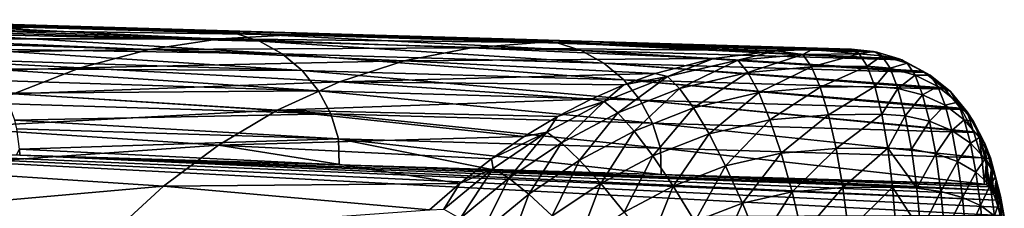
# Model space of a CAD drawing. Header units: metres. Extents: x -160 to 52, y -25 to 25.
# Tile 168 of 168: x 37.09 to 51.46, y 6.74 to 9.49. Entities that reach past the tile are written whole.
import ezdxf

# ---------------------------------------------------------------- set-up
doc = ezdxf.new("R2010")
doc.units = ezdxf.units.M
doc.layers.add('solid_509089_SW0001', color=7, linetype='CONTINUOUS')

msp = doc.modelspace()

# ---------------------------------------------------------------- linework, layer by layer
at = {"layer": 'solid_509089_SW0001'}
for points in [[(34.11269, 9.485612, 26.90078), (33.473896, 9.478959, 26.868061), (37.436459, 9.379565, 46.22538)], [(34.11269, 9.485612, 26.90078), (37.436459, 9.379565, 46.22538), (38.475578, 9.37359, 45.695686)], [(34.674267, 9.481043, 26.945282), (34.11269, 9.485612, 26.90078), (38.475578, 9.37359, 45.695686)], [(33.473896, 9.478959, 26.868061), (32.749813, 9.452363, 26.826071), (37.436459, 9.379565, 46.22538)], [(32.749813, 9.452363, 26.826071), (36.343262, 9.334923, 46.419186), (37.436459, 9.379565, 46.22538)], [(34.674267, 9.481043, 26.945282), (38.475578, 9.37359, 45.695686), (35.176361, 9.470705, 26.943521)], [(40.231228, 9.288399, 53.481636), (35.176361, 9.470705, 26.943521), (38.475578, 9.37359, 45.695686)], [(35.523769, 9.428667, 26.881649), (35.176361, 9.470705, 26.943521), (40.231228, 9.288399, 53.481636)], [(35.555912, 9.421655, 26.875957), (35.523769, 9.428667, 26.881649), (40.231228, 9.288399, 53.481636)], [(35.555912, 9.421655, 26.875957), (40.231228, 9.288399, 53.481636), (40.589996, 9.172602, 53.417744)], [(35.881283, 9.316936, 26.818186), (35.555912, 9.421655, 26.875957), (40.589996, 9.172602, 53.417744)], [(41.055893, 9.267453, 66.501747), (37.436459, 9.379565, 46.22538), (36.343262, 9.334923, 46.419186)], [(39.807167, 9.334274, 53.263119), (38.475578, 9.37359, 45.695686), (37.436459, 9.379565, 46.22538)], [(41.951527, 9.270823, 65.443649), (39.807167, 9.334274, 53.263119), (37.436459, 9.379565, 46.22538)], [(42.09977, 9.266429, 66.285599), (41.951527, 9.270823, 65.443649), (37.436459, 9.379565, 46.22538)], [(41.055893, 9.267453, 66.501747), (42.09977, 9.266429, 66.285599), (37.436459, 9.379565, 46.22538)], [(40.231228, 9.288399, 53.481636), (38.475578, 9.37359, 45.695686), (39.807167, 9.334274, 53.263119)], [(38.980801, 9.052294, 66.869041), (35.257488, 9.209463, 46.611683), (34.189251, 8.980994, 46.801086)], [(40.011894, 9.207835, 66.686531), (36.343262, 9.334923, 46.419186), (35.257488, 9.209463, 46.611683)], [(38.980801, 9.052294, 66.869041), (40.011894, 9.207835, 66.686531), (35.257488, 9.209463, 46.611683)], [(35.95586, 9.283601, 26.804895), (35.881283, 9.316936, 26.818186), (40.589996, 9.172602, 53.417744)], [(35.95586, 9.283601, 26.804895), (40.589996, 9.172602, 53.417744), (40.920437, 8.989567, 53.358498)], [(36.213345, 9.137151, 26.758863), (35.95586, 9.283601, 26.804895), (40.920437, 8.989567, 53.358498)], [(40.011894, 9.207835, 66.686531), (41.055893, 9.267453, 66.501747), (36.343262, 9.334923, 46.419186)], [(43.675415, 9.076196, 86.954781), (40.011894, 9.207835, 66.686531), (38.980801, 9.052294, 66.869041)], [(44.919979, 9.151242, 80.111572), (39.807167, 9.334274, 53.263119), (41.951527, 9.270823, 65.443649)], [(44.919979, 9.151242, 80.111572), (40.231228, 9.288399, 53.481636), (39.807167, 9.334274, 53.263119)], [(44.668999, 9.153635, 86.779236), (41.055893, 9.267453, 66.501747), (40.011894, 9.207835, 66.686531)], [(43.675415, 9.076196, 86.954781), (44.668999, 9.153635, 86.779236), (40.011894, 9.207835, 66.686531)], [(45.280605, 9.036584, 80.047356), (40.589996, 9.172602, 53.417744), (40.231228, 9.288399, 53.481636)], [(44.919979, 9.151242, 80.111572), (45.280605, 9.036584, 80.047356), (40.231228, 9.288399, 53.481636)], [(44.485516, 9.195583, 79.839249), (42.09977, 9.266429, 66.285599), (41.055893, 9.267453, 66.501747)], [(45.610611, 9.162073, 86.233917), (44.485516, 9.195583, 79.839249), (41.055893, 9.267453, 66.501747)], [(44.668999, 9.153635, 86.779236), (45.610611, 9.162073, 86.233917), (41.055893, 9.267453, 66.501747)], [(44.919979, 9.151242, 80.111572), (41.951527, 9.270823, 65.443649), (42.09977, 9.266429, 66.285599)], [(44.919979, 9.151242, 80.111572), (42.09977, 9.266429, 66.285599), (44.485516, 9.195583, 79.839249)], [(37.973221, 8.785116, 67.047401), (38.980801, 9.052294, 66.869041), (34.189251, 8.980994, 46.801086)], [(36.315872, 9.063169, 26.740456), (36.213345, 9.137151, 26.758863), (40.920437, 8.989567, 53.358498)], [(36.315872, 9.063169, 26.740456), (40.920437, 8.989567, 53.358498), (41.21048, 8.745984, 53.306068)], [(36.507008, 8.894885, 26.705994), (36.315872, 9.063169, 26.740456), (41.21048, 8.745984, 53.306068)], [(42.700535, 8.887492, 87.127029), (38.980801, 9.052294, 66.869041), (37.973221, 8.785116, 67.047401)], [(42.700535, 8.887492, 87.127029), (43.675415, 9.076196, 86.954781), (38.980801, 9.052294, 66.869041)], [(45.612957, 8.854066, 79.987762), (40.920437, 8.989567, 53.358498), (40.589996, 9.172602, 53.417744)], [(45.280605, 9.036584, 80.047356), (45.612957, 8.854066, 79.987762), (40.589996, 9.172602, 53.417744)], [(47.214207, 8.921978, 107.119171), (43.675415, 9.076196, 86.954781), (42.700535, 8.887492, 87.127029)], [(48.129864, 9.031026, 106.950569), (44.668999, 9.153635, 86.779236), (43.675415, 9.076196, 86.954781)], [(47.214207, 8.921978, 107.119171), (48.129864, 9.031026, 106.950569), (43.675415, 9.076196, 86.954781)], [(49.550804, 9.022745, 106.696892), (44.485516, 9.195583, 79.839249), (45.610611, 9.162073, 86.233917)], [(49.598385, 9.013465, 106.688454), (44.919979, 9.151242, 80.111572), (44.485516, 9.195583, 79.839249)], [(49.550804, 9.022745, 106.696892), (49.598385, 9.013465, 106.688454), (44.485516, 9.195583, 79.839249)], [(49.220985, 9.054068, 106.755249), (45.610611, 9.162073, 86.233917), (44.668999, 9.153635, 86.779236)], [(48.653751, 9.052019, 106.856216), (49.220985, 9.054068, 106.755249), (44.668999, 9.153635, 86.779236)], [(48.129864, 9.031026, 106.950569), (48.653751, 9.052019, 106.856216), (44.668999, 9.153635, 86.779236)], [(49.961037, 8.900105, 106.623871), (45.280605, 9.036584, 80.047356), (44.919979, 9.151242, 80.111572)], [(49.922604, 8.915904, 106.630737), (49.961037, 8.900105, 106.623871), (44.919979, 9.151242, 80.111572)], [(49.598385, 9.013465, 106.688454), (49.922604, 8.915904, 106.630737), (44.919979, 9.151242, 80.111572)], [(49.550804, 9.022745, 106.696892), (45.610611, 9.162073, 86.233917), (49.220985, 9.054068, 106.755249)], [(49.341499, 8.990091, 107.436661), (49.220985, 9.054068, 106.755249), (48.653751, 9.052019, 106.856216)], [(49.550804, 9.022745, 106.696892), (49.220985, 9.054068, 106.755249), (49.341499, 8.990091, 107.436661)], [(37.973221, 8.785116, 67.047401), (34.189251, 8.980994, 46.801086), (33.152901, 8.63306, 46.984867)], [(45.904793, 8.610409, 79.934998), (41.21048, 8.745984, 53.306068), (40.920437, 8.989567, 53.358498)], [(45.612957, 8.854066, 79.987762), (45.904793, 8.610409, 79.934998), (40.920437, 8.989567, 53.358498)], [(46.361694, 8.702679, 107.281036), (47.214207, 8.921978, 107.119171), (42.700535, 8.887492, 87.127029)], [(50.295479, 8.718198, 106.563911), (45.612957, 8.854066, 79.987762), (45.280605, 9.036584, 80.047356)], [(50.266624, 8.737375, 106.569099), (50.295479, 8.718198, 106.563911), (45.280605, 9.036584, 80.047356)], [(49.961037, 8.900105, 106.623871), (50.266624, 8.737375, 106.569099), (45.280605, 9.036584, 80.047356)], [(46.544258, 8.657094, 107.929893), (47.214207, 8.921978, 107.119171), (46.361694, 8.702679, 107.281036)], [(46.544258, 8.657094, 107.929893), (47.568348, 8.896447, 107.749321), (47.214207, 8.921978, 107.119171)], [(47.568348, 8.896447, 107.749321), (48.129864, 9.031026, 106.950569), (47.214207, 8.921978, 107.119171)], [(47.568348, 8.896447, 107.749321), (48.517414, 8.980611, 107.58197), (48.129864, 9.031026, 106.950569)], [(47.715294, 8.716, 108.404892), (48.517414, 8.980611, 107.58197), (47.568348, 8.896447, 107.749321)], [(47.715294, 8.716, 108.404892), (48.644184, 8.797859, 108.241104), (48.517414, 8.980611, 107.58197)], [(48.517414, 8.980611, 107.58197), (48.653751, 9.052019, 106.856216), (48.129864, 9.031026, 106.950569)], [(48.517414, 8.980611, 107.58197), (49.341499, 8.990091, 107.436661), (48.653751, 9.052019, 106.856216)], [(48.644184, 8.797859, 108.241104), (49.341499, 8.990091, 107.436661), (48.517414, 8.980611, 107.58197)], [(48.644184, 8.797859, 108.241104), (49.45895, 8.80706, 108.097435), (49.341499, 8.990091, 107.436661)], [(49.671181, 8.959101, 107.372177), (49.550804, 9.022745, 106.696892), (49.341499, 8.990091, 107.436661)], [(49.671181, 8.959101, 107.372177), (49.341499, 8.990091, 107.436661), (49.45895, 8.80706, 108.097435)], [(49.671181, 8.959101, 107.372177), (49.45895, 8.80706, 108.097435), (49.790287, 8.777571, 108.02684)], [(49.671181, 8.959101, 107.372177), (49.598385, 9.013465, 106.688454), (49.550804, 9.022745, 106.696892)], [(49.671181, 8.959101, 107.372177), (49.922604, 8.915904, 106.630737), (49.598385, 9.013465, 106.688454)], [(49.671181, 8.959101, 107.372177), (50.03952, 8.854052, 107.286667), (49.922604, 8.915904, 106.630737)], [(49.671181, 8.959101, 107.372177), (49.790287, 8.777571, 108.02684), (50.03952, 8.854052, 107.286667)], [(50.03952, 8.854052, 107.286667), (49.961037, 8.900105, 106.623871), (49.922604, 8.915904, 106.630737)], [(37.001442, 8.404159, 67.219444), (37.973221, 8.785116, 67.047401), (33.152901, 8.63306, 46.984867)], [(36.621391, 8.770023, 26.685253), (36.507008, 8.894885, 26.705994), (41.21048, 8.745984, 53.306068)], [(36.621391, 8.770023, 26.685253), (41.21048, 8.745984, 53.306068), (41.449512, 8.45076, 53.262367)], [(36.75, 8.59913, 26.661787), (36.621391, 8.770023, 26.685253), (41.449512, 8.45076, 53.262367)], [(41.754868, 8.580916, 87.294121), (37.973221, 8.785116, 67.047401), (37.001442, 8.404159, 67.219444)], [(41.754868, 8.580916, 87.294121), (42.700535, 8.887492, 87.127029), (37.973221, 8.785116, 67.047401)], [(46.361694, 8.702679, 107.281036), (42.700535, 8.887492, 87.127029), (41.754868, 8.580916, 87.294121)], [(50.589294, 8.474497, 106.510788), (45.904793, 8.610409, 79.934998), (45.612957, 8.854066, 79.987762)], [(50.56963, 8.494033, 106.514359), (50.589294, 8.474497, 106.510788), (45.612957, 8.854066, 79.987762)], [(50.295479, 8.718198, 106.563911), (50.56963, 8.494033, 106.514359), (45.612957, 8.854066, 79.987762)], [(46.719475, 8.483979, 108.580482), (47.568348, 8.896447, 107.749321), (46.544258, 8.657094, 107.929893)], [(46.719475, 8.483979, 108.580482), (47.715294, 8.716, 108.404892), (47.568348, 8.896447, 107.749321)], [(47.873425, 8.423573, 109.015984), (48.644184, 8.797859, 108.241104), (47.715294, 8.716, 108.404892)], [(47.873425, 8.423573, 109.015984), (48.769844, 8.501757, 108.857925), (48.644184, 8.797859, 108.241104)], [(48.769844, 8.501757, 108.857925), (49.45895, 8.80706, 108.097435), (48.644184, 8.797859, 108.241104)], [(48.769844, 8.501757, 108.857925), (49.569633, 8.510514, 108.716896), (49.45895, 8.80706, 108.097435)], [(49.790287, 8.777571, 108.02684), (49.45895, 8.80706, 108.097435), (49.569633, 8.510514, 108.716896)], [(49.790287, 8.777571, 108.02684), (49.569633, 8.510514, 108.716896), (49.904137, 8.48353, 108.639549)], [(49.790287, 8.777571, 108.02684), (50.155205, 8.677635, 107.922577), (50.03952, 8.854052, 107.286667)], [(49.790287, 8.777571, 108.02684), (49.904137, 8.48353, 108.639549), (50.155205, 8.677635, 107.922577)], [(50.03952, 8.854052, 107.286667), (50.266624, 8.737375, 106.569099), (49.961037, 8.900105, 106.623871)], [(50.03952, 8.854052, 107.286667), (50.377926, 8.678459, 107.193542), (50.266624, 8.737375, 106.569099)], [(50.03952, 8.854052, 107.286667), (50.155205, 8.677635, 107.922577), (50.377926, 8.678459, 107.193542)], [(46.145367, 8.314588, 79.891006), (41.449512, 8.45076, 53.262367), (41.21048, 8.745984, 53.306068)], [(45.904793, 8.610409, 79.934998), (46.145367, 8.314588, 79.891006), (41.21048, 8.745984, 53.306068)], [(45.906429, 8.536431, 107.368439), (46.361694, 8.702679, 107.281036), (41.754868, 8.580916, 87.294121)], [(45.619587, 8.292593, 108.092941), (46.544258, 8.657094, 107.929893), (45.906429, 8.536431, 107.368439)], [(45.81604, 8.128472, 108.739777), (46.544258, 8.657094, 107.929893), (45.619587, 8.292593, 108.092941)], [(45.81604, 8.128472, 108.739777), (46.719475, 8.483979, 108.580482), (46.544258, 8.657094, 107.929893)], [(46.544258, 8.657094, 107.929893), (46.361694, 8.702679, 107.281036), (45.906429, 8.536431, 107.368439)], [(46.923435, 8.20337, 109.183495), (47.715294, 8.716, 108.404892), (46.719475, 8.483979, 108.580482)], [(46.923435, 8.20337, 109.183495), (47.873425, 8.423573, 109.015984), (47.715294, 8.716, 108.404892)], [(49.904137, 8.48353, 108.639549), (50.265778, 8.391875, 108.517731), (50.155205, 8.677635, 107.922577)], [(50.155205, 8.677635, 107.922577), (50.488037, 8.510424, 107.798935), (50.377926, 8.678459, 107.193542)], [(50.155205, 8.677635, 107.922577), (50.265778, 8.391875, 108.517731), (50.488037, 8.510424, 107.798935)], [(50.377926, 8.678459, 107.193542), (50.295479, 8.718198, 106.563911), (50.266624, 8.737375, 106.569099)], [(50.377926, 8.678459, 107.193542), (50.56963, 8.494033, 106.514359), (50.295479, 8.718198, 106.563911)], [(50.377926, 8.678459, 107.193542), (50.673363, 8.439086, 107.096397), (50.56963, 8.494033, 106.514359)], [(50.377926, 8.678459, 107.193542), (50.488037, 8.510424, 107.798935), (50.673363, 8.439086, 107.096397)], [(36.858452, 8.417603, 26.641823), (36.75, 8.59913, 26.661787), (41.449512, 8.45076, 53.262367)], [(40.848583, 8.168027, 87.454277), (41.754868, 8.580916, 87.294121), (37.001442, 8.404159, 67.219444)], [(45.430218, 8.32717, 107.460205), (41.754868, 8.580916, 87.294121), (40.848583, 8.168027, 87.454277)], [(45.430218, 8.32717, 107.460205), (45.906429, 8.536431, 107.368439), (41.754868, 8.580916, 87.294121)], [(45.619587, 8.292593, 108.092941), (45.906429, 8.536431, 107.368439), (45.430218, 8.32717, 107.460205)], [(46.054527, 7.862434, 109.336708), (46.719475, 8.483979, 108.580482), (45.81604, 8.128472, 108.739777)], [(50.831566, 8.178052, 106.466476), (46.145367, 8.314588, 79.891006), (45.904793, 8.610409, 79.934998)], [(50.81995, 8.195247, 106.468613), (50.831566, 8.178052, 106.466476), (45.904793, 8.610409, 79.934998)], [(50.589294, 8.474497, 106.510788), (50.81995, 8.195247, 106.468613), (45.904793, 8.610409, 79.934998)], [(46.054527, 7.862434, 109.336708), (46.923435, 8.20337, 109.183495), (46.719475, 8.483979, 108.580482)], [(48.037376, 8.02792, 109.564232), (48.769844, 8.501757, 108.857925), (47.873425, 8.423573, 109.015984)], [(48.037376, 8.02792, 109.564232), (48.890343, 8.101247, 109.413826), (48.769844, 8.501757, 108.857925)], [(48.890343, 8.101247, 109.413826), (49.569633, 8.510514, 108.716896), (48.769844, 8.501757, 108.857925)], [(48.890343, 8.101247, 109.413826), (49.670086, 8.109422, 109.276337), (49.569633, 8.510514, 108.716896)], [(49.904137, 8.48353, 108.639549), (49.569633, 8.510514, 108.716896), (49.670086, 8.109422, 109.276337)], [(49.904137, 8.48353, 108.639549), (49.670086, 8.109422, 109.276337), (50.009178, 8.086159, 109.192207)], [(49.904137, 8.48353, 108.639549), (50.009178, 8.086159, 109.192207), (50.265778, 8.391875, 108.517731)], [(50.265778, 8.391875, 108.517731), (50.593273, 8.238235, 108.365532), (50.488037, 8.510424, 107.798935)], [(50.488037, 8.510424, 107.798935), (50.775967, 8.282374, 107.660683), (50.673363, 8.439086, 107.096397)], [(50.488037, 8.510424, 107.798935), (50.593273, 8.238235, 108.365532), (50.775967, 8.282374, 107.660683)], [(50.673363, 8.439086, 107.096397), (50.589294, 8.474497, 106.510788), (50.56963, 8.494033, 106.514359)], [(40.848583, 8.168027, 87.454277), (37.001442, 8.404159, 67.219444), (36.076756, 7.913233, 67.383194)], [(36.858452, 8.417603, 26.641823), (41.449512, 8.45076, 53.262367), (41.628803, 8.114685, 53.228996)], [(36.932625, 8.261077, 26.628016), (36.858452, 8.417603, 26.641823), (41.628803, 8.114685, 53.228996)], [(46.325817, 7.977497, 79.857399), (41.628803, 8.114685, 53.228996), (41.449512, 8.45076, 53.262367)], [(46.145367, 8.314588, 79.891006), (46.325817, 7.977497, 79.857399), (41.449512, 8.45076, 53.262367)], [(47.149399, 7.823563, 109.720802), (47.873425, 8.423573, 109.015984), (46.923435, 8.20337, 109.183495)], [(47.149399, 7.823563, 109.720802), (48.037376, 8.02792, 109.564232), (47.873425, 8.423573, 109.015984)], [(50.009178, 8.086159, 109.192207), (50.367786, 8.005693, 109.05455), (50.265778, 8.391875, 108.517731)], [(50.265778, 8.391875, 108.517731), (50.367786, 8.005693, 109.05455), (50.593273, 8.238235, 108.365532)], [(50.673363, 8.439086, 107.096397), (50.81995, 8.195247, 106.468613), (50.589294, 8.474497, 106.510788)], [(50.673363, 8.439086, 107.096397), (50.914455, 8.145148, 106.998962), (50.81995, 8.195247, 106.468613)], [(50.673363, 8.439086, 107.096397), (50.775967, 8.282374, 107.660683), (50.914455, 8.145148, 106.998962)], [(37.016251, 8.022008, 26.612154), (36.932625, 8.261077, 26.628016), (41.628803, 8.114685, 53.228996)], [(44.939587, 8.074458, 107.554604), (45.430218, 8.32717, 107.460205), (40.848583, 8.168027, 87.454277)], [(44.781006, 7.844969, 108.240799), (45.619587, 8.292593, 108.092941), (44.939587, 8.074458, 107.554604)], [(44.994091, 7.69033, 108.884712), (45.619587, 8.292593, 108.092941), (44.781006, 7.844969, 108.240799)], [(45.619587, 8.292593, 108.092941), (45.430218, 8.32717, 107.460205), (44.939587, 8.074458, 107.554604)], [(44.994091, 7.69033, 108.884712), (45.81604, 8.128472, 108.739777), (45.619587, 8.292593, 108.092941)], [(46.327438, 7.502332, 109.865738), (46.923435, 8.20337, 109.183495), (46.054527, 7.862434, 109.336708)], [(51.013302, 7.839872, 106.432625), (46.325817, 7.977497, 79.857399), (46.145367, 8.314588, 79.891006)], [(51.007942, 7.852523, 106.43364), (51.013302, 7.839872, 106.432625), (46.145367, 8.314588, 79.891006)], [(50.831566, 8.178052, 106.466476), (51.007942, 7.852523, 106.43364), (46.145367, 8.314588, 79.891006)], [(46.327438, 7.502332, 109.865738), (47.149399, 7.823563, 109.720802), (46.923435, 8.20337, 109.183495)], [(50.367786, 8.005693, 109.05455), (50.690353, 7.870393, 108.876595), (50.593273, 8.238235, 108.365532)], [(50.593273, 8.238235, 108.365532), (50.874016, 8.028526, 108.188812), (50.775967, 8.282374, 107.660683)], [(50.593273, 8.238235, 108.365532), (50.690353, 7.870393, 108.876595), (50.874016, 8.028526, 108.188812)], [(50.775967, 8.282374, 107.660683), (51.007908, 8.00227, 107.513138), (50.914455, 8.145148, 106.998962)], [(50.775967, 8.282374, 107.660683), (50.874016, 8.028526, 108.188812), (51.007908, 8.00227, 107.513138)], [(50.914455, 8.145148, 106.998962), (50.831566, 8.178052, 106.466476), (50.81995, 8.195247, 106.468613)], [(39.990444, 7.658476, 87.605934), (40.848583, 8.168027, 87.454277), (36.076756, 7.913233, 67.383194)], [(37.016251, 8.022008, 26.612154), (41.628803, 8.114685, 53.228996), (41.741795, 7.750046, 53.207176)], [(44.450001, 7.783243, 107.648705), (40.848583, 8.168027, 87.454277), (39.990444, 7.658476, 87.605934)], [(44.450001, 7.783243, 107.648705), (44.939587, 8.074458, 107.554604), (40.848583, 8.168027, 87.454277)], [(46.439495, 7.611553, 79.835426), (41.741795, 7.750046, 53.207176), (41.628803, 8.114685, 53.228996)], [(46.325817, 7.977497, 79.857399), (46.439495, 7.611553, 79.835426), (41.628803, 8.114685, 53.228996)], [(44.781006, 7.844969, 108.240799), (44.939587, 8.074458, 107.554604), (44.450001, 7.783243, 107.648705)], [(45.259571, 7.439645, 109.476875), (45.81604, 8.128472, 108.739777), (44.994091, 7.69033, 108.884712)], [(45.259571, 7.439645, 109.476875), (46.054527, 7.862434, 109.336708), (45.81604, 8.128472, 108.739777)], [(48.201485, 7.540894, 110.033157), (48.890343, 8.101247, 109.413826), (48.037376, 8.02792, 109.564232)], [(48.201485, 7.540894, 110.033157), (49.001717, 7.608428, 109.892059), (48.890343, 8.101247, 109.413826)], [(49.001717, 7.608428, 109.892059), (49.670086, 8.109422, 109.276337), (48.890343, 8.101247, 109.413826)], [(49.001717, 7.608428, 109.892059), (49.757141, 7.615916, 109.758858), (49.670086, 8.109422, 109.276337)], [(50.009178, 8.086159, 109.192207), (49.670086, 8.109422, 109.276337), (49.757141, 7.615916, 109.758858)], [(50.009178, 8.086159, 109.192207), (49.757141, 7.615916, 109.758858), (50.102058, 7.597694, 109.668404)], [(50.009178, 8.086159, 109.192207), (50.102058, 7.597694, 109.668404), (50.367786, 8.005693, 109.05455)], [(50.914455, 8.145148, 106.998962), (51.007942, 7.852523, 106.43364), (50.831566, 8.178052, 106.466476)], [(50.914455, 8.145148, 106.998962), (51.091919, 7.807965, 106.904991), (51.007942, 7.852523, 106.43364)], [(50.914455, 8.145148, 106.998962), (51.007908, 8.00227, 107.513138), (51.091919, 7.807965, 106.904991)], [(39.990444, 7.658476, 87.605934), (36.076756, 7.913233, 67.383194), (35.20953, 7.321283, 67.536804)], [(37.047794, 7.893605, 26.605991), (37.016251, 8.022008, 26.612154), (41.741795, 7.750046, 53.207176)], [(51.127754, 7.472516, 106.410492), (46.439495, 7.611553, 79.835426), (46.325817, 7.977497, 79.857399)], [(51.013302, 7.839872, 106.432625), (51.127754, 7.472516, 106.410492), (46.325817, 7.977497, 79.857399)], [(47.389816, 7.355809, 110.176277), (48.037376, 8.02792, 109.564232), (47.149399, 7.823563, 109.720802)], [(47.389816, 7.355809, 110.176277), (48.201485, 7.540894, 110.033157), (48.037376, 8.02792, 109.564232)], [(50.102058, 7.597694, 109.668404), (50.457989, 7.530983, 109.517113), (50.367786, 8.005693, 109.05455)], [(50.367786, 8.005693, 109.05455), (50.457989, 7.530983, 109.517113), (50.690353, 7.870393, 108.876595)], [(50.690353, 7.870393, 108.876595), (50.964451, 7.685468, 108.665184), (50.874016, 8.028526, 108.188812)], [(50.874016, 8.028526, 108.188812), (51.097195, 7.770825, 107.994377), (51.007908, 8.00227, 107.513138)], [(50.874016, 8.028526, 108.188812), (50.964451, 7.685468, 108.665184), (51.097195, 7.770825, 107.994377)], [(51.007908, 8.00227, 107.513138), (51.174931, 7.680896, 107.361984), (51.091919, 7.807965, 106.904991)], [(51.007908, 8.00227, 107.513138), (51.097195, 7.770825, 107.994377), (51.174931, 7.680896, 107.361984)], [(51.396542, 6.634801, 107.636948), (28.541901, 6.554667, -21.985746), (28.593002, 7.822178, -21.56473)], [(28.593002, 7.822178, -21.56473), (37.043999, 7.518303, 26.329676), (37.091206, 7.510842, 26.596592)], [(51.367157, 6.752352, 107.481644), (51.396542, 6.634801, 107.636948), (28.593002, 7.822178, -21.56473)], [(51.336189, 6.853568, 107.315918), (51.367157, 6.752352, 107.481644), (28.593002, 7.822178, -21.56473)], [(51.336189, 6.853568, 107.315918), (28.593002, 7.822178, -21.56473), (37.091206, 7.510842, 26.596592)], [(37.087578, 7.601341, 26.597639), (37.047794, 7.893605, 26.605991), (41.741795, 7.750046, 53.207176)], [(43.972553, 7.458338, 107.740349), (44.450001, 7.783243, 107.648705), (39.990444, 7.658476, 87.605934)], [(44.781006, 7.844969, 108.240799), (44.450001, 7.783243, 107.648705), (43.972553, 7.458338, 107.740349)], [(43.999638, 7.319349, 108.378578), (44.781006, 7.844969, 108.240799), (43.972553, 7.458338, 107.740349)], [(44.227615, 7.175389, 109.019859), (44.781006, 7.844969, 108.240799), (43.999638, 7.319349, 108.378578)], [(44.227615, 7.175389, 109.019859), (44.994091, 7.69033, 108.884712), (44.781006, 7.844969, 108.240799)], [(45.569088, 7.100288, 109.999458), (46.054527, 7.862434, 109.336708), (45.259571, 7.439645, 109.476875)], [(45.569088, 7.100288, 109.999458), (46.327438, 7.502332, 109.865738), (46.054527, 7.862434, 109.336708)], [(46.626019, 7.058812, 110.310959), (47.149399, 7.823563, 109.720802), (46.327438, 7.502332, 109.865738)], [(46.626019, 7.058812, 110.310959), (47.389816, 7.355809, 110.176277), (47.149399, 7.823563, 109.720802)], [(50.457989, 7.530983, 109.517113), (50.776188, 7.418225, 109.316971), (50.690353, 7.870393, 108.876595)], [(50.690353, 7.870393, 108.876595), (50.776188, 7.418225, 109.316971), (50.964451, 7.685468, 108.665184)], [(50.964451, 7.685468, 108.665184), (51.179531, 7.458038, 108.428459), (51.097195, 7.770825, 107.994377)], [(51.091919, 7.807965, 106.904991), (51.013302, 7.839872, 106.432625), (51.007942, 7.852523, 106.43364)], [(51.091919, 7.807965, 106.904991), (51.127754, 7.472516, 106.410492), (51.013302, 7.839872, 106.432625)], [(51.091919, 7.807965, 106.904991), (51.198917, 7.44052, 106.818108), (51.127754, 7.472516, 106.410492)], [(51.091919, 7.807965, 106.904991), (51.174931, 7.680896, 107.361984), (51.198917, 7.44052, 106.818108)], [(51.097195, 7.770825, 107.994377), (51.254211, 7.475052, 107.789711), (51.174931, 7.680896, 107.361984)], [(51.097195, 7.770825, 107.994377), (51.179531, 7.458038, 108.428459), (51.254211, 7.475052, 107.789711)], [(39.188168, 7.060291, 87.747749), (39.990444, 7.658476, 87.605934), (35.20953, 7.321283, 67.536804)], [(37.087578, 7.601341, 26.597639), (41.741795, 7.750046, 53.207176), (41.750107, 7.371164, 53.003574)], [(43.510292, 7.101159, 107.828964), (39.990444, 7.658476, 87.605934), (39.188168, 7.060291, 87.747749)], [(43.510292, 7.101159, 107.828964), (43.972553, 7.458338, 107.740349), (39.990444, 7.658476, 87.605934)], [(41.741795, 7.750046, 53.207176), (46.449619, 7.231204, 79.641106), (43.980312, 7.304759, 65.644669)], [(46.439495, 7.611553, 79.835426), (46.449619, 7.231204, 79.641106), (41.741795, 7.750046, 53.207176)], [(41.741795, 7.750046, 53.207176), (43.980312, 7.304759, 65.644669), (41.750107, 7.371164, 53.003574)], [(44.517254, 6.941996, 109.607773), (44.994091, 7.69033, 108.884712), (44.227615, 7.175389, 109.019859)], [(44.517254, 6.941996, 109.607773), (45.259571, 7.439645, 109.476875), (44.994091, 7.69033, 108.884712)], [(49.100292, 7.03819, 110.278206), (49.757141, 7.615916, 109.758858), (49.001717, 7.608428, 109.892059)], [(49.100292, 7.03819, 110.278206), (49.828041, 7.04492, 110.149887), (49.757141, 7.615916, 109.758858)], [(50.179741, 7.032997, 110.053741), (49.757141, 7.615916, 109.758858), (49.828041, 7.04492, 110.149887)], [(50.102058, 7.597694, 109.668404), (49.757141, 7.615916, 109.758858), (50.179741, 7.032997, 110.053741)], [(50.776188, 7.418225, 109.316971), (51.044407, 7.263762, 109.075668), (50.964451, 7.685468, 108.665184)], [(50.964451, 7.685468, 108.665184), (51.044407, 7.263762, 109.075668), (51.179531, 7.458038, 108.428459)], [(51.174931, 7.680896, 107.361984), (51.270599, 7.330626, 107.213043), (51.198917, 7.44052, 106.818108)], [(51.174931, 7.680896, 107.361984), (51.254211, 7.475052, 107.789711), (51.270599, 7.330626, 107.213043)], [(37.087578, 7.601341, 26.597639), (37.091206, 7.510842, 26.596592), (37.043999, 7.518303, 26.329676)], [(37.087578, 7.601341, 26.597639), (41.750107, 7.371164, 53.003574), (37.091206, 7.510842, 26.596592)], [(37.091206, 7.510842, 26.596592), (51.303989, 6.937552, 107.141655), (51.336189, 6.853568, 107.315918)], [(51.270882, 7.003563, 106.96051), (51.303989, 6.937552, 107.141655), (37.091206, 7.510842, 26.596592)], [(51.270882, 7.003563, 106.96051), (37.091206, 7.510842, 26.596592), (41.750107, 7.371164, 53.003574)], [(45.912857, 6.682261, 110.436707), (46.327438, 7.502332, 109.865738), (45.569088, 7.100288, 109.999458)], [(45.912857, 6.682261, 110.436707), (46.626019, 7.058812, 110.310959), (46.327438, 7.502332, 109.865738)], [(46.439495, 7.611553, 79.835426), (51.170666, 7.089625, 106.400894), (46.449619, 7.231204, 79.641106)], [(51.127754, 7.472516, 106.410492), (51.170666, 7.089625, 106.400894), (46.439495, 7.611553, 79.835426)], [(47.636623, 6.813993, 110.536293), (48.201485, 7.540894, 110.033157), (47.389816, 7.355809, 110.176277)], [(47.636623, 6.813993, 110.536293), (48.36005, 6.977112, 110.40873), (48.201485, 7.540894, 110.033157)], [(48.36005, 6.977112, 110.40873), (49.001717, 7.608428, 109.892059), (48.201485, 7.540894, 110.033157)], [(48.36005, 6.977112, 110.40873), (49.100292, 7.03819, 110.278206), (49.001717, 7.608428, 109.892059)], [(50.102058, 7.597694, 109.668404), (50.179741, 7.032997, 110.053741), (50.457989, 7.530983, 109.517113)], [(50.179741, 7.032997, 110.053741), (50.533424, 6.982184, 109.891418), (50.457989, 7.530983, 109.517113)], [(50.457989, 7.530983, 109.517113), (50.533424, 6.982184, 109.891418), (50.776188, 7.418225, 109.316971)], [(51.198917, 7.44052, 106.818108), (51.170666, 7.089625, 106.400894), (51.127754, 7.472516, 106.410492)], [(51.179531, 7.458038, 108.428459), (51.327305, 7.196862, 108.175537), (51.254211, 7.475052, 107.789711)], [(51.254211, 7.475052, 107.789711), (51.339027, 7.152598, 107.582703), (51.270599, 7.330626, 107.213043)], [(51.254211, 7.475052, 107.789711), (51.327305, 7.196862, 108.175537), (51.339027, 7.152598, 107.582703)], [(51.270882, 7.003563, 106.96051), (41.750107, 7.371164, 53.003574), (43.980312, 7.304759, 65.644669)], [(43.999638, 7.319349, 108.378578), (43.972553, 7.458338, 107.740349), (43.510292, 7.101159, 107.828964)], [(44.859501, 6.626001, 110.124573), (45.259571, 7.439645, 109.476875), (44.517254, 6.941996, 109.607773)], [(44.859501, 6.626001, 110.124573), (45.569088, 7.100288, 109.999458), (45.259571, 7.439645, 109.476875)], [(46.94067, 6.545017, 110.659004), (47.389816, 7.355809, 110.176277), (46.626019, 7.058812, 110.310959)], [(46.94067, 6.545017, 110.659004), (47.636623, 6.813993, 110.536293), (47.389816, 7.355809, 110.176277)], [(50.533424, 6.982184, 109.891418), (50.847969, 6.895485, 109.673317), (50.776188, 7.418225, 109.316971)], [(50.776188, 7.418225, 109.316971), (50.847969, 6.895485, 109.673317), (51.044407, 7.263762, 109.075668)], [(51.044407, 7.263762, 109.075668), (51.252312, 7.073543, 108.802513), (51.179531, 7.458038, 108.428459)], [(51.198917, 7.44052, 106.818108), (51.203888, 7.079496, 106.588257), (51.170666, 7.089625, 106.400894)], [(51.179531, 7.458038, 108.428459), (51.252312, 7.073543, 108.802513), (51.327305, 7.196862, 108.175537)], [(51.198917, 7.44052, 106.818108), (51.237362, 7.050818, 106.775185), (51.203888, 7.079496, 106.588257)], [(51.198917, 7.44052, 106.818108), (51.270599, 7.330626, 107.213043), (51.237362, 7.050818, 106.775185)], [(51.270599, 7.330626, 107.213043), (51.270882, 7.003563, 106.96051), (51.237362, 7.050818, 106.775185)], [(51.270599, 7.330626, 107.213043), (51.303989, 6.937552, 107.141655), (51.270882, 7.003563, 106.96051)], [(51.270599, 7.330626, 107.213043), (51.339027, 7.152598, 107.582703), (51.303989, 6.937552, 107.141655)], [(39.188168, 7.060291, 87.747749), (35.20953, 7.321283, 67.536804), (34.410427, 6.636311, 67.678406)], [(43.276642, 6.722828, 108.506065), (43.999638, 7.319349, 108.378578), (43.510292, 7.101159, 107.828964)], [(43.518044, 6.590694, 109.144974), (43.999638, 7.319349, 108.378578), (43.276642, 6.722828, 108.506065)], [(43.518044, 6.590694, 109.144974), (44.227615, 7.175389, 109.019859), (43.999638, 7.319349, 108.378578)], [(51.270882, 7.003563, 106.96051), (43.980312, 7.304759, 65.644669), (46.449619, 7.231204, 79.641106)], [(46.449619, 7.231204, 79.641106), (51.170666, 7.089625, 106.400894), (51.203888, 7.079496, 106.588257)], [(46.449619, 7.231204, 79.641106), (51.203888, 7.079496, 106.588257), (51.237362, 7.050818, 106.775185)], [(46.449619, 7.231204, 79.641106), (51.237362, 7.050818, 106.775185), (51.270882, 7.003563, 106.96051)], [(50.847969, 6.895485, 109.673317), (51.111263, 6.776236, 109.407837), (51.044407, 7.263762, 109.075668)], [(51.044407, 7.263762, 109.075668), (51.111263, 6.776236, 109.407837), (51.252312, 7.073543, 108.802513)], [(51.252312, 7.073543, 108.802513), (51.391903, 6.85489, 108.508011), (51.327305, 7.196862, 108.175537)], [(51.327305, 7.196862, 108.175537), (51.402092, 6.911996, 107.916161), (51.339027, 7.152598, 107.582703)], [(51.327305, 7.196862, 108.175537), (51.391903, 6.85489, 108.508011), (51.402092, 6.911996, 107.916161)], [(38.450241, 6.380252, 87.878212), (39.188168, 7.060291, 87.747749), (34.410427, 6.636311, 67.678406)], [(43.067654, 6.714653, 107.913727), (39.188168, 7.060291, 87.747749), (38.450241, 6.380252, 87.878212)], [(43.067654, 6.714653, 107.913727), (43.510292, 7.101159, 107.828964), (39.188168, 7.060291, 87.747749)], [(43.276642, 6.722828, 108.506065), (43.510292, 7.101159, 107.828964), (43.067654, 6.714653, 107.913727)], [(43.829449, 6.376445, 109.72905), (44.227615, 7.175389, 109.019859), (43.518044, 6.590694, 109.144974)], [(43.829449, 6.376445, 109.72905), (44.517254, 6.941996, 109.607773), (44.227615, 7.175389, 109.019859)], [(45.243641, 6.236673, 110.55471), (45.569088, 7.100288, 109.999458), (44.859501, 6.626001, 110.124573)], [(45.243641, 6.236673, 110.55471), (45.912857, 6.682261, 110.436707), (45.569088, 7.100288, 109.999458)], [(46.280025, 6.197914, 110.775497), (46.626019, 7.058812, 110.310959), (45.912857, 6.682261, 110.436707)], [(46.280025, 6.197914, 110.775497), (46.94067, 6.545017, 110.659004), (46.626019, 7.058812, 110.310959)], [(49.182796, 6.407767, 110.560638), (49.828041, 7.04492, 110.149887), (49.100292, 7.03819, 110.278206)], [(49.182796, 6.407767, 110.560638), (49.880516, 6.413707, 110.437614), (49.828041, 7.04492, 110.149887)], [(50.239727, 6.409163, 110.336998), (49.828041, 7.04492, 110.149887), (49.880516, 6.413707, 110.437614)], [(50.179741, 7.032997, 110.053741), (49.828041, 7.04492, 110.149887), (50.239727, 6.409163, 110.336998)], [(51.111263, 6.776236, 109.407837), (51.313168, 6.629029, 109.105202), (51.252312, 7.073543, 108.802513)], [(51.252312, 7.073543, 108.802513), (51.313168, 6.629029, 109.105202), (51.391903, 6.85489, 108.508011)], [(51.339027, 7.152598, 107.582703), (51.336189, 6.853568, 107.315918), (51.303989, 6.937552, 107.141655)], [(51.339027, 7.152598, 107.582703), (51.367157, 6.752352, 107.481644), (51.336189, 6.853568, 107.315918)], [(51.339027, 7.152598, 107.582703), (51.402092, 6.911996, 107.916161), (51.367157, 6.752352, 107.481644)], [(44.201172, 6.086303, 110.240654), (44.517254, 6.941996, 109.607773), (43.829449, 6.376445, 109.72905)], [(44.201172, 6.086303, 110.240654), (44.859501, 6.626001, 110.124573), (44.517254, 6.941996, 109.607773)], [(47.881508, 6.214233, 110.790092), (48.36005, 6.977112, 110.40873), (47.636623, 6.813993, 110.536293)], [(47.881508, 6.214233, 110.790092), (48.507542, 6.353519, 110.67971), (48.36005, 6.977112, 110.40873)], [(48.507542, 6.353519, 110.67971), (49.100292, 7.03819, 110.278206), (48.36005, 6.977112, 110.40873)], [(48.507542, 6.353519, 110.67971), (49.182796, 6.407767, 110.560638), (49.100292, 7.03819, 110.278206)], [(50.179741, 7.032997, 110.053741), (50.239727, 6.409163, 110.336998), (50.533424, 6.982184, 109.891418)], [(50.239727, 6.409163, 110.336998), (50.591679, 6.375915, 110.166565), (50.533424, 6.982184, 109.891418)], [(50.533424, 6.982184, 109.891418), (50.591679, 6.375915, 110.166565), (50.847969, 6.895485, 109.673317)], [(51.402092, 6.911996, 107.916161), (51.396542, 6.634801, 107.636948), (51.367157, 6.752352, 107.481644)], [(51.391903, 6.85489, 108.508011), (51.457806, 6.616224, 108.203514), (51.402092, 6.911996, 107.916161)], [(51.402092, 6.911996, 107.916161), (51.423988, 6.502344, 107.780083), (51.396542, 6.634801, 107.636948)], [(51.402092, 6.911996, 107.916161), (51.457806, 6.616224, 108.203514), (51.423988, 6.502344, 107.780083)], [(47.261284, 5.976201, 110.899452), (47.636623, 6.813993, 110.536293), (46.94067, 6.545017, 110.659004)], [(47.261284, 5.976201, 110.899452), (47.881508, 6.214233, 110.790092), (47.636623, 6.813993, 110.536293)], [(50.591679, 6.375915, 110.166565), (50.903404, 6.318001, 109.935265), (50.847969, 6.895485, 109.673317)], [(50.847969, 6.895485, 109.673317), (50.903404, 6.318001, 109.935265), (51.111263, 6.776236, 109.407837)], [(50.903404, 6.318001, 109.935265), (51.162895, 6.237651, 109.652008), (51.111263, 6.776236, 109.407837)], [(51.111263, 6.776236, 109.407837), (51.162895, 6.237651, 109.652008), (51.313168, 6.629029, 109.105202)], [(51.313168, 6.629029, 109.105202), (51.445908, 6.459534, 108.777061), (51.391903, 6.85489, 108.508011)], [(51.391903, 6.85489, 108.508011), (51.445908, 6.459534, 108.777061), (51.457806, 6.616224, 108.203514)]]:
    msp.add_3dface(points, dxfattribs=at)

doc.saveas('drawing.dxf')
